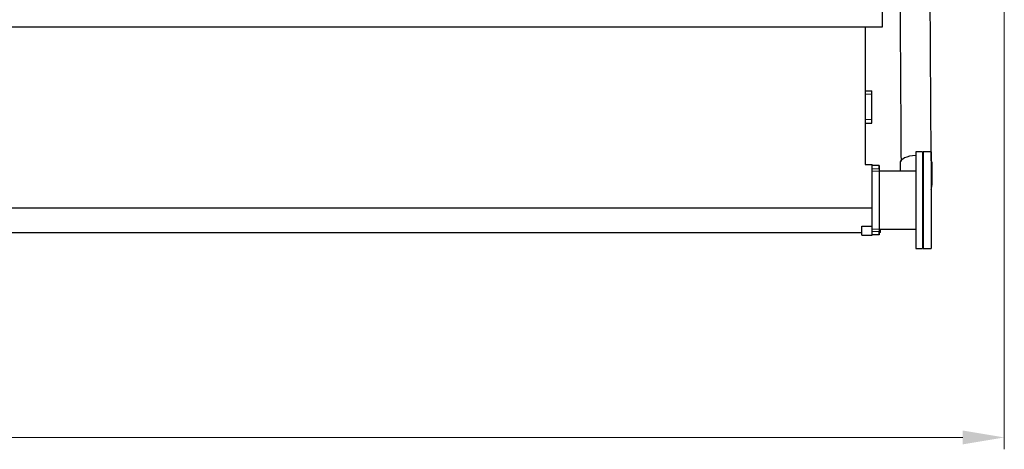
# Model space of a CAD drawing. Header units: inches. Extents: x 0 to 20790, y -12 to 14700.
# Tile 53 of 142: x 5034 to 7937, y 8471 to 9738. Entities that reach past the tile are written whole.
import ezdxf

# ---------------------------------------------------------------- set-up
doc = ezdxf.new("R2010")
doc.units = ezdxf.units.IN
doc.layers.add('1', color=7, linetype='Continuous', true_color=0xffffff)
doc.layers.add('254', color=7, linetype='Continuous', true_color=0xffffff)
doc.styles.add('latin_extended', font='simplex.shx')
doc.dimstyles.get("Standard").update_dxf_attribs({"dimtxt": 0.18, "dimasz": 0.18, "dimexe": 0.18, "dimexo": 0.0625, "dimgap": 0.09, "dimtad": 0, "dimtih": 1, "dimtoh": 1, "dimdec": 4, "dimzin": 0, "dimdsep": 46, "dimtxsty": 'Standard', "dimcen": 0.09, "dimadec": 0, "dimazin": 0, "dimtfac": 1, "dimtdec": 4, "dimtofl": 0, "dimtmove": 0, "dimatfit": 3, "dimfxl": 1, "dimtolj": 1, "dimtzin": 0, "dimarcsym": 0})

# ---------------------------------------------------------------- blocks, each defined once
blk = doc.blocks.new('_U1')
at = {"layer": '254', "color": 3, "linetype": 'Continuous', "lineweight": 13, "transparency": 16777216}
for p, q in [((1623.1, 11808.1), (1623.1, 8470.6)), ((7936.6, 10104), (7936.6, 8470.6)), ((7814.1, 8505.6), (1745.6, 8505.6))]:
    blk.add_line(p, q, dxfattribs=at)
at = {"layer": '254', "color": 3, "transparency": 16777216}
for points in [[(1745.6, 8526), (1745.6, 8485.1), (1623.1, 8505.6)], [(7814.1, 8485.1), (7814.1, 8526), (7936.6, 8505.6)]]:
    blk.add_solid(points, dxfattribs=at)
at = {"layer": 'Defpoints', "color": 0, "transparency": 16777216}
for p in [(1623.1, 11843.1), (7936.6, 10139), (1623.1, 8505.6)]:
    blk.add_point(p, dxfattribs=at)
at = {"layer": '254', "color": 2, "lineweight": 13, "transparency": 16777216, "insert": (4572.8, 8689.3), "char_height": 122.5, "attachment_point": 1, "style": 'latin_extended'}
blk.add_mtext('\\A1;6314', dxfattribs=at)

msp = doc.modelspace()

# ---------------------------------------------------------------- linework, layer by layer
at = {"layer": '1', "color": 2, "linetype": 'Continuous', "lineweight": 25}
for p, q in [((7576.619, 9760.691), (7576.619, 9715.691)), ((7576.619, 9715.691), (2836.619, 9715.691)), ((7526.619, 9715.691), (7526.619, 9310.691)), ((7526.619, 9528.191), (7545.619, 9528.191)), ((7545.619, 9518.191), (7545.619, 9528.191)), ((7545.619, 9443.191), (7545.619, 9518.191)), ((7545.619, 9433.191), (7545.619, 9443.191)), ((7526.619, 9433.191), (7545.619, 9433.191)), ((7695.519, 9348.191), (7675.419, 9348.191)), ((7675.419, 9348.191), (7675.419, 9063.191)), ((7695.519, 9348.191), (7695.519, 9063.191)), ((7721.019, 9348.191), (7697.019, 9348.191)), ((7697.019, 9348.191), (7697.019, 9337.344)), ((7721.019, 9348.191), (7721.019, 9337.344)), ((7697.019, 9337.344), (7697.019, 9063.191)), ((7721.019, 9337.344), (7721.019, 9063.191)), ((7526.619, 9310.691), (7546.619, 9310.691)), ((7546.619, 9182.287), (7546.619, 9310.691)), ((7566.619, 9308.191), (7546.619, 9308.191)), ((7567.419, 9308.191), (7566.619, 9308.191)), ((7566.619, 9308.191), (7566.619, 9298.191)), ((7567.419, 9308.191), (7567.419, 9291.191)), ((7567.419, 9291.191), (7567.419, 9120.191)), ((7675.419, 9290.941), (7567.419, 9290.941)), ((7629.119, 9314.689), (7629.119, 9314.649)), ((7546.619, 9182.287), (2836.619, 9182.287)), ((7546.619, 9129), (7546.619, 9182.287)), ((7516.619, 9102.691), (7516.619, 9129)), ((7516.619, 9129), (7546.619, 9129)), ((7546.619, 9102.691), (7546.619, 9129)), ((7567.419, 9120.441), (7675.419, 9120.441)), ((7567.419, 9120.191), (7567.419, 9103.191)), ((7571.619, 9110.691), (7571.619, 9120.441)), ((7516.619, 9109.691), (2866.619, 9109.691)), ((7516.619, 9102.691), (7546.619, 9102.691)), ((7566.619, 9103.191), (7546.619, 9103.191)), ((7566.619, 9113.191), (7566.619, 9103.191)), ((7567.419, 9103.191), (7566.619, 9103.191)), ((7571.619, 9110.691), (7567.419, 9110.691)), ((7675.419, 9063.191), (7695.519, 9063.191)), ((7697.019, 9063.191), (7721.019, 9063.191))]:
    msp.add_line(p, q, dxfattribs=at)
at = {"layer": '1', "color": 110, "linetype": 'Continuous', "lineweight": 13}
for p, q in [((7526.619, 9518.191), (7545.619, 9518.191)), ((7526.619, 9443.191), (7545.619, 9443.191)), ((7566.619, 9298.191), (7546.619, 9298.191)), ((7567.419, 9291.191), (7546.619, 9291.191)), ((7567.419, 9120.191), (7546.619, 9120.191)), ((7566.619, 9113.191), (7546.619, 9113.191))]:
    msp.add_line(p, q, dxfattribs=at)
at = {"layer": '1', "color": 2, "linetype": 'Continuous', "lineweight": 25}
for start_param, end_param in [(4.7376199, 6.28318531), (4.26854084, 4.30319654), (3.14326162, 3.50493748)]:
    msp.add_ellipse((7676.619, 9314.689), major_axis=(-47.5, 0), ratio=0.46953658, start_param=start_param, end_param=end_param, dxfattribs=at)
for points, knots in [([(7628.12, 9960.201), (7628.204, 9946.759), (7628.37, 9919.863), (7628.62, 9879.513), (7628.87, 9839.15), (7629.12, 9798.786), (7629.37, 9758.423), (7629.62, 9718.06), (7629.87, 9677.697), (7630.689, 9545.42), (7631.425, 9426.597), (7632.078, 9321.229)], [0, 0, 0, 0, 0.06310824, 0.12627724, 0.18944625, 0.25261526, 0.31578426, 0.37895327, 0.44212228, 0.50529128, 1, 1, 1, 1]), ([(7721.074, 9322.113), (7720.422, 9427.36), (7719.397, 9592.882), (7718.33, 9765.17), (7717.873, 9838.976), (7717.747, 9859.273), (7717.621, 9879.57), (7717.496, 9899.867), (7717.37, 9920.164), (7717.244, 9940.44), (7717.161, 9953.95), (7717.119, 9960.695)], [0, 0, 0, 0, 0.4944396, 0.77760797, 0.80939217, 0.84117637, 0.87296058, 0.90474478, 0.93652899, 0.9683132, 1, 1, 1, 1]), ([(7724.119, 9264.369), (7724.119, 9266.477), (7724.119, 9270.682), (7724.119, 9276.984), (7724.119, 9283.276), (7724.119, 9295.861), (7724.119, 9306.347), (7724.119, 9314.737)], [0, 0, 0, 0, 0.12554045, 0.25046344, 0.37538687, 0.5003091, 1, 1, 1, 1]), ([(7721.451, 9236.976), (7722.054, 9239.986), (7723.109, 9246.411), (7723.821, 9254.14), (7724.08, 9260.24), (7724.12, 9262.987), (7724.119, 9264.369)], [0, 0, 0, 0, 0.32404787, 0.69265778, 0.84476124, 1, 1, 1, 1])]:
    msp.add_open_spline(points, degree=3, knots=knots, dxfattribs=at)
for points in [[(7629.119, 9314.64), (7629.119, 9306.74), (7629.119, 9298.84), (7629.119, 9290.94)], [(7695.863, 9182.401), (7696.392, 9183.045), (7696.915, 9183.696), (7697.431, 9184.351)]]:
    msp.add_open_spline(points, degree=3, dxfattribs=at)
at = {"layer": '1', "color": 110, "linetype": 'Continuous', "lineweight": 13}
for points, weights in [([(7695.921, 9284.71), (7696.302, 9284.63), (7696.68, 9284.548), (7697.056, 9284.465), (7697.43, 9284.379)], [0.997694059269, 0.997921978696, 0.99816051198, 0.998409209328, 0.998667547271]), ([(7721.698, 9271.358), (7722.856, 9269.721), (7723.685, 9267.986), (7724.113, 9266.188), (7724.119, 9264.368)], [1.00921739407, 1.0059433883, 1.00237675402, 0.999412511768, 0.997393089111])]:
    msp.add_rational_spline(points, weights, degree=4, dxfattribs=at)

# ---------------------------------------------------------------- dimensions: what is measured, and where the dimension line sits
at = {"layer": '254', "color": 2, "linetype": 'Continuous', "lineweight": 13}
dim = msp.add_linear_dim(base=(1623.113, 8505.565), p1=(7936.619, 10138.992), p2=(1623.113, 11843.12), dimstyle='Standard', override={"dimscale": 35, "dimtxt": 3.5, "dimasz": 3.5, "dimexe": 1, "dimexo": 1, "dimgap": 1.75, "dimtad": 1, "dimtih": 1, "dimtoh": 0, "dimdec": 0, "dimlfac": 1, "dimzin": 8, "dimdsep": 46, "dimlunit": 2, "dimtxsty": 'latin_extended', "dimsah": 1, "dimse1": 0, "dimse2": 0, "dimsd1": 0, "dimsd2": 0, "dimclrd": 3, "dimclre": 3, "dimclrt": 2, "dimtol": 0, "dimtm": -0.1, "dimtfac": 0.714286, "dimtdec": 3, "dimtofl": 1, "dimtmove": 0, "dimtzin": 8, "dimlwd": 13, "dimlwe": 13}, dxfattribs=at)
dim.commit()
dim.dimension.update_dxf_attribs({"geometry": '_U1', "text_midpoint": (4779.866, 8505.565), "dimtype": 160})

doc.saveas('drawing.dxf')
